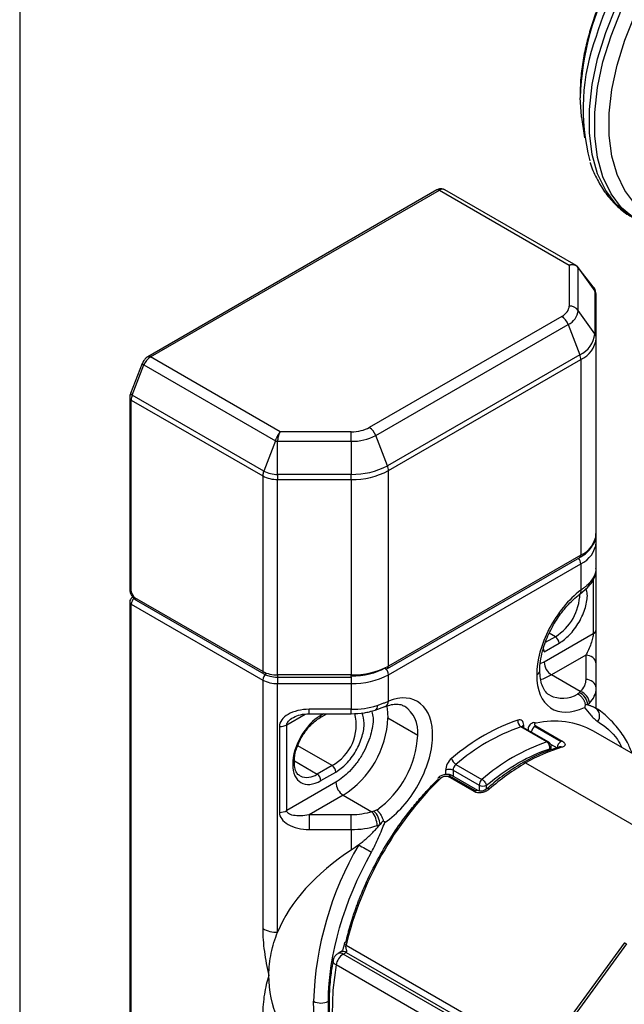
# Model space of a CAD drawing. Header units: millimetres. Extents: x 25 to 1092, y 25 to 838.
# Tile 24 of 81: x 25 to 83, y 595 to 689. Entities that reach past the tile are written whole.
import ezdxf

# ---------------------------------------------------------------- set-up
doc = ezdxf.new("R2010")
doc.units = ezdxf.units.MM
doc.header["$LTSCALE"] = 4
doc.linetypes.add('SLD-Solid', pattern=[0])
doc.layers.add('TEXT', color=140, linetype='SLD-Solid', lineweight=25)

msp = doc.modelspace()

# ---------------------------------------------------------------- linework, layer by layer
for p, q in [((78.807, 679.487), (79.084, 677.531)), ((65.042, 672.583), (37.574, 656.726)), ((37.824, 656.701), (65.292, 672.558)), ((65.292, 672.558), (77.618, 665.442)), ((78.289, 665.393), (65.792, 672.607)), ((77.618, 665.442), (77.618, 661.539)), ((79.899, 663.38), (78.453, 665.248)), ((78.484, 661.131), (78.484, 665.172)), ((78.484, 665.172), (80.062, 662.941)), ((80.062, 662.941), (80.062, 658.9)), ((80.196, 658.491), (80.196, 662.532)), ((80.062, 658.9), (78.484, 661.131)), ((76.909, 660.55), (58.625, 649.995)), ((59.237, 649.233), (77.521, 659.788)), ((77.521, 659.788), (78.637, 656.913)), ((80.196, 639.9), (80.196, 658.491)), ((50.151, 649.585), (37.824, 656.701)), ((78.637, 656.913), (60.352, 646.358)), ((60.447, 645.895), (78.731, 656.45)), ((78.731, 656.45), (78.731, 637.859)), ((37.052, 656.093), (35.936, 653.218)), ((36.096, 653.064), (37.212, 655.939)), ((37.053, 656.095), (37.052, 656.093)), ((37.141, 656.279), (37.067, 656.089)), ((37.212, 655.939), (49.707, 648.726)), ((35.855, 652.806), (35.855, 634.623)), ((35.937, 653.22), (35.936, 653.218)), ((36.002, 652.602), (48.497, 645.388)), ((36.002, 634.419), (36.002, 652.602)), ((48.592, 645.851), (36.096, 653.064)), ((56.911, 649.585), (50.151, 649.585)), ((56.911, 648.677), (56.911, 649.585)), ((60.352, 646.358), (59.237, 649.233)), ((49.707, 648.726), (48.592, 645.851)), ((49.911, 645.535), (49.911, 648.677)), ((49.911, 648.677), (56.911, 648.677)), ((56.911, 648.677), (56.911, 645.535)), ((48.497, 645.388), (48.497, 626.797)), ((56.911, 645.535), (49.911, 645.535)), ((49.911, 645.535), (49.911, 645.05)), ((56.911, 645.05), (56.911, 645.535)), ((60.447, 627.304), (60.447, 645.895)), ((49.911, 645.05), (56.911, 645.05)), ((49.911, 626.459), (49.911, 645.05)), ((56.911, 645.05), (56.911, 626.459)), ((80.196, 639.084), (80.196, 639.722)), ((80.196, 636.634), (80.196, 639.084)), ((60.343, 627.075), (78.628, 637.631)), ((78.731, 637.859), (60.447, 627.304)), ((60.447, 626.488), (78.731, 637.043)), ((78.731, 637.043), (78.731, 634.526)), ((80.196, 630.778), (80.196, 636.634)), ((79.903, 635.518), (79.903, 630.37)), ((78.628, 634.137), (79.394, 634.8)), ((35.855, 633.398), (35.855, 588.08)), ((36.002, 587.876), (36.002, 633.194)), ((36.002, 633.194), (48.497, 625.98)), ((48.497, 626.797), (36.355, 633.806)), ((36.459, 633.578), (48.601, 626.568)), ((79.903, 630.37), (75.246, 627.681)), ((76.307, 630.09), (75.731, 630.422)), ((75.246, 628.661), (76.66, 629.478)), ((76.307, 630.09), (75.354, 629.54)), ((79.196, 628.328), (75.953, 626.457)), ((79.196, 628.328), (79.196, 626.019)), ((75.246, 627.681), (74.881, 627.551)), ((80.196, 625.203), (80.196, 627.512)), ((56.911, 626.459), (49.911, 626.459)), ((49.911, 626.459), (49.911, 626.247)), ((56.911, 626.247), (56.911, 626.459)), ((60.447, 623.971), (60.447, 626.488)), ((78.678, 624.883), (75.953, 626.457)), ((48.497, 625.98), (48.497, 602.336)), ((49.911, 626.247), (56.911, 626.247)), ((49.911, 626.247), (49.911, 625.642)), ((49.911, 625.642), (56.911, 625.642)), ((49.911, 601.998), (49.911, 625.642)), ((56.911, 626.247), (56.911, 625.642)), ((56.911, 625.642), (56.911, 623.193)), ((80.196, 623.236), (80.196, 625.203)), ((50.79, 621.729), (52.52, 622.727)), ((56.911, 623.193), (52.911, 623.193)), ((52.911, 622.77), (52.911, 623.193)), ((52.911, 622.77), (56.911, 622.77)), ((53.929, 622.392), (54.584, 622.77)), ((54.291, 622.77), (54.033, 622.621)), ((56.911, 622.77), (56.911, 623.193)), ((59.189, 623.118), (60.109, 623.45)), ((50.79, 613.563), (50.79, 621.729)), ((60.397, 622.375), (63.225, 620.742)), ((50.083, 621.56), (50.083, 613.394)), ((75.5, 620.088), (73.025, 621.516)), ((75.673, 620.078), (73.198, 621.506)), ((73.301, 621.447), (73.301, 621.686)), ((73.716, 621.362), (73.716, 621.208)), ((74.362, 621.565), (76.837, 620.136)), ((74.466, 621.607), (76.941, 620.178)), ((97.199, 611.157), (79.942, 621.12)), ((75.861, 619.883), (76.483, 619.524)), ((55.093, 617.844), (51.821, 619.733)), ((75.923, 619.344), (75.923, 619.645)), ((76.697, 619.608), (76.245, 619.454)), ((76.698, 619.617), (76.7, 619.62)), ((51.507, 618.281), (53.679, 617.027)), ((66.86, 617.958), (69.335, 616.529)), ((73.478, 618.089), (90.359, 608.344)), ((55.093, 617.844), (53.679, 617.027)), ((54.033, 616.415), (55.447, 617.231)), ((65.877, 617.4), (65.877, 616.999)), ((66.584, 617.4), (69.059, 615.971)), ((66.584, 617.4), (66.584, 616.835)), ((55.447, 616.252), (50.79, 613.563)), ((68.601, 615.363), (66.126, 616.792)), ((68.705, 615.442), (66.23, 616.87)), ((68.955, 615.466), (66.48, 616.895)), ((69.059, 615.971), (69.059, 615.434)), ((69.766, 615.622), (69.766, 615.971)), ((56.154, 615.027), (52.911, 613.155)), ((56.154, 615.027), (58.879, 613.454)), ((52.911, 613.155), (52.911, 611.761)), ((56.911, 613.155), (52.911, 613.155)), ((56.911, 611.761), (56.911, 613.155)), ((52.911, 611.761), (56.911, 611.761)), ((56.911, 611.761), (56.911, 609.795)), ((56.42, 600.772), (74.927, 590.088)), ((82.859, 600.951), (74.149, 589.024)), ((83.063, 600.878), (74.353, 588.95)), ((55.935, 600.133), (55.654, 599.971)), ((56.154, 599.922), (56.435, 600.084)), ((74.411, 589.382), (56.154, 599.922)), ((56.435, 600.084), (74.578, 589.61)), ((73.725, 588.344), (55.464, 598.886))]:
    msp.add_line(p, q)
at = {"flags": 128}
for points in [[(83.65, 669.955), (83.314, 670.163), (82.096, 671.189), (81.093, 672.514), (80.324, 674.115), (79.803, 675.961), (79.54, 678.017), (79.54, 680.246), (79.803, 682.606), (80.324, 685.053), (81.093, 687.541), (82.096, 690.024), (83.314, 692.456), (84.724, 694.792), (86.301, 696.988), (88.015, 699.003), (89.834, 700.799), (91.724, 702.343), (93.649, 703.607)], [(83.983, 669.767), (83.823, 669.869), (82.605, 670.895), (81.602, 672.22), (80.833, 673.821), (80.312, 675.666), (80.05, 677.723), (80.05, 679.952), (80.312, 682.312), (80.833, 684.758), (81.602, 687.247), (82.605, 689.73), (83.823, 692.162), (85.234, 694.498), (86.811, 696.694), (88.525, 698.709), (90.343, 700.505), (92.233, 702.049), (94.159, 703.313)], [(94.865, 671.021), (93.031, 670.107), (91.231, 669.5), (89.499, 669.211), (87.867, 669.246), (86.365, 669.603), (85.022, 670.276), (83.862, 671.253), (82.906, 672.515), (82.174, 674.04), (81.678, 675.797), (81.428, 677.756), (81.428, 679.879), (81.678, 682.126), (82.174, 684.457), (82.906, 686.826), (83.862, 689.192), (85.022, 691.508), (86.365, 693.732), (87.867, 695.824), (89.499, 697.742), (91.231, 699.453), (93.031, 700.924), (94.865, 702.128)], [(78.807, 679.487), (78.794, 679.585), (78.668, 681.337)], [(75.953, 626.457), (75.125, 626.073), (74.878, 625.996)], [(59.371, 623.566), (59.362, 623.416), (59.334, 623.292), (59.288, 623.197), (59.227, 623.136), (59.185, 623.117)], [(60.262, 623.521), (60.315, 623.284), (60.397, 622.375)], [(65.41, 616.651), (65.343, 616.685), (65.283, 616.705), (65.233, 616.711), (65.193, 616.702), (65.175, 616.689)], [(56.404, 601.052), (56.345, 601.033), (56.302, 601.007), (56.276, 600.975), (56.269, 600.95)], [(83.063, 600.878), (82.998, 600.913), (82.943, 600.939), (82.9, 600.954), (82.872, 600.957), (82.859, 600.951)], [(55.464, 598.886), (55.34, 598.97), (55.246, 599.059), (55.188, 599.15), (55.166, 599.239), (55.169, 599.278)], [(55.464, 598.886), (55.16, 596.492), (55.103, 594.215), (55.294, 592.09), (55.731, 590.154), (56.407, 588.438), (57.31, 586.971), (58.425, 585.775), (59.547, 584.975)], [(57.619, 585.518), (56.65, 586.251), (55.792, 587.148), (55.053, 588.201), (54.439, 589.4), (53.955, 590.736), (53.606, 592.195), (53.396, 593.765), (53.326, 595.431)]]:
    msp.add_lwpolyline(points, dxfattribs=at)
for centre, radius, start, end in [((109.153, 678.261), 30.316, 122.77922, 162.89981), ((105.79, 680.342), 27.14, 125.77218, 177.89772), ((98.726, 680.317), 19.776, 159.70736, 194.50754), ((65.145, 672.353), 0.251, 54.38242, 114.30712), ((65.585, 672.146), 0.505, 65.84324, 125.46722), ((79.328, 662.92), 0.734, 1.65216, 38.91965), ((79.49, 662.527), 0.706, 0.44941, 35.88525), ((76.839, 661.295), 1.654, 294.37466, 354.3052), ((77.65, 660.483), 1.056, 37.81327, 91.70553), ((76.081, 659.257), 1.535, 20.22711, 57.36203), ((77.627, 659.143), 2.447, 294.37466, 354.3052), ((77.693, 658.741), 2.515, 294.37466, 354.3052), ((79.49, 658.486), 0.706, 0.44941, 35.88525), ((38.652, 655.409), 1.535, 122.63797, 159.77289), ((37.678, 656.503), 0.246, 53.67914, 115.26618), ((77.43, 656.425), 1.302, 1.10815, 22.02116), ((37.29, 656.18), 0.254, 200.26329, 252.1043), ((36.1, 652.827), 0.246, 184.51638, 246.34899), ((36.174, 653.306), 0.254, 200.26329, 252.1043), ((37.303, 652.576), 1.302, 157.97884, 178.89185), ((57.797, 648.702), 1.535, 20.22711, 57.36203), ((57.006, 653.421), 4.745, 268.8559, 298.04024), ((57.052, 652.555), 7.021, 268.8559, 298.04024), ((59.145, 645.87), 1.302, 1.10815, 22.02116), ((49.799, 645.363), 1.302, 157.97884, 178.89185), ((49.854, 647.935), 2.886, 241.95976, 271.1441), ((49.858, 648.227), 2.692, 241.95976, 271.1441), ((57.055, 652.263), 7.215, 268.8559, 298.04024), ((77.693, 640.15), 2.515, 294.37466, 354.3052), ((77.693, 639.333), 2.515, 294.37466, 354.3052), ((79.829, 639.077), 0.366, 1.03502, 43.69389), ((78.486, 637.832), 0.246, 305.01333, 6.29885), ((77.957, 637.007), 0.775, 2.6952, 45.36759), ((78.15, 636.709), 2.047, 313.09924, 357.91727), ((78.976, 635.192), 0.573, 316.77602, 2.21608), ((36.105, 634.648), 0.251, 185.6948, 245.62534), ((73.653, 634.314), 4.989, 302.13816, 358.42847), ((78.357, 634.418), 0.389, 312.8307, 16.09398), ((36.105, 633.423), 0.252, 185.73717, 245.62165), ((36.776, 633.158), 0.775, 131.70864, 177.33), ((36.6, 633.779), 0.246, 173.70115, 234.98667), ((79.695, 630.828), 0.503, 294.37466, 354.3052), ((75.893, 629.443), 0.768, 2.60548, 57.39452), ((74.543, 628.639), 0.703, 1.7844, 26.85901), ((79.279, 627.41), 0.922, 6.35134, 95.18258), ((76.781, 627.751), 1.537, 182.60548, 237.39452), ((48.734, 626.766), 0.239, 172.67481, 236.63847), ((49.854, 629.344), 2.886, 241.95976, 271.1441), ((49.265, 625.945), 0.768, 122.60548, 177.39452), ((57.055, 633.672), 7.215, 268.8559, 298.04024), ((57.055, 632.855), 7.215, 268.8559, 298.04024), ((60.24, 627.304), 0.251, 234.38242, 294.30712), ((59.679, 626.453), 0.768, 2.60548, 57.39452), ((60.202, 627.277), 0.246, 305.01333, 6.29885), ((74.341, 626.908), 0.492, 293.66435, 355.33682), ((49.854, 628.527), 2.886, 241.95976, 271.1441), ((79.279, 625.101), 0.922, 6.35134, 95.18258), ((77.002, 627.048), 2.801, 244.17105, 300.58769), ((78.094, 623.576), 1.291, 2.38954, 68.30203), ((78.29, 623.682), 1.263, 4.59865, 72.0959), ((78.15, 625.277), 2.047, 313.09924, 357.91727), ((59.853, 623.985), 0.594, 295.52508, 358.58416), ((52.943, 621.73), 4.442, 298.95226, 14.01144), ((56.954, 631.197), 8.005, 269.69267, 287.57253), ((60.241, 621.045), 3, 354.21714, 54.91772), ((79.608, 622.573), 0.907, 323.80781, 53.70327), ((50.112, 623.002), 1.443, 268.8559, 298.04024), ((53.788, 622.594), 0.246, 304.82087, 6.31643), ((51.185, 622.794), 9.221, 302.60548, 357.39452), ((73.392, 622.056), 0.653, 170.51126, 235.76518), ((74.32, 621.63), 0.298, 58.63726, 98.87246), ((76.187, 614.205), 7.868, 61.49999, 102.56731), ((79.142, 603.801), 18.741, 109.05036, 130.94426), ((73.101, 621.322), 0.208, 62.13407, 111.3027), ((73.421, 621.438), 0.275, 115.74716, 159.77869), ((74.788, 620.907), 0.783, 122.93511, 170.65076), ((74.551, 621.246), 0.371, 103.23433, 120.68062), ((53.917, 621.197), 9.319, 305.55615, 357.20549), ((81.617, 602.373), 18.741, 109.05036, 130.94426), ((75.575, 619.894), 0.208, 62.11906, 111.30354), ((77.251, 619.489), 0.768, 122.60548, 177.39452), ((77.026, 619.817), 0.371, 103.23433, 120.68062), ((81.332, 604.726), 15.5, 106.52536, 120.44385), ((75.677, 619.666), 0.246, 293.69274, 355.02581), ((76.774, 619.356), 0.273, 56.9318, 120.63966), ((51.249, 618.19), 0.243, 293.43361, 357.92544), ((67.366, 618.793), 0.976, 196.48132, 238.82625), ((67.366, 617.36), 0.783, 130.21854, 177.06937), ((84.756, 598.795), 22.348, 120.30703, 131.20697), ((52.71, 618.383), 1.666, 246.41956, 305.55398), ((53.265, 616.38), 0.768, 2.60548, 57.39452), ((54.679, 617.196), 0.768, 2.60548, 57.39452), ((66.23, 616.717), 0.769, 62.60967, 117.39033), ((56.982, 616.321), 1.537, 182.60548, 237.39452), ((88.652, 593.008), 33.154, 134.50996, 166.45737), ((65.292, 616.607), 0.143, 145.01167, 210.85753), ((66.523, 616.373), 0.577, 120.43602, 133.40728), ((66.377, 616.666), 0.251, 65.69288, 125.61758), ((69.841, 615.931), 0.783, 130.21854, 177.06937), ((68.998, 614.944), 0.577, 120.43602, 133.40728), ((68.851, 615.243), 0.246, 64.64131, 126.32928), ((69.412, 616.653), 0.769, 242.60967, 297.39033), ((69.889, 615.442), 0.22, 49.12455, 116.6825), ((50.112, 614.837), 1.443, 268.8559, 298.04024), ((57.267, 612.101), 2.104, 0.90834, 39.99552), ((57.635, 612.11), 2.012, 3.5084, 44.42044), ((56.954, 619.766), 8.005, 269.69267, 287.57253), ((84.804, 594.397), 31.495, 149.67288, 178.11861), ((77.633, 644.963), 40.026, 239.99826, 241.99366), ((49.854, 604.883), 2.886, 241.95976, 271.1441), ((56.142, 599.675), 0.503, 54.38242, 114.30712), ((56.497, 600.991), 0.232, 190.12614, 250.46333), ((57.006, 598.607), 1.567, 122.93047, 169.7281), ((55.861, 599.513), 0.503, 54.38461, 114.28197), ((54.033, 596.795), 1.537, 242.60967, 297.39033)]:
    msp.add_arc(centre, radius, start, end)
msp.add_ellipse((80.196, 597.88), major_axis=(31.113, 0), ratio=0.577382, start_param=2.41642, end_param=2.910311)
for points, knots in [([(82.254, 693.855), (81.866, 693.147), (81.321, 692.152), (80.639, 690.637), (80.116, 689.334), (79.598, 687.778), (79.169, 686.157), (78.857, 684.492), (78.673, 682.899), (78.671, 681.899), (78.671, 681.435)], [0, 0, 0, 0, 0.1744055, 0.245342, 0.3625017, 0.483247, 0.6118837, 0.7451213, 0.8817436, 1, 1, 1, 1]), ([(79.625, 675.183), (79.626, 675.179), (79.763, 674.653), (80.201, 673.709), (80.957, 672.378), (81.938, 671.231), (82.857, 670.408), (83.5, 670.074), (83.697, 669.972)], [0, 0, 0, 0, 0.001638, 0.222571, 0.445038, 0.669815, 0.899006, 1, 1, 1, 1]), ([(65.784, 672.597), (65.741, 672.623), (65.615, 672.702), (65.355, 672.705), (65.148, 672.652), (65.054, 672.587), (65.043, 672.579)], [0, 0, 0, 0, 0.19047, 0.564796, 0.952379, 1, 1, 1, 1]), ([(77.618, 665.442), (77.699, 665.459), (77.861, 665.493), (78.093, 665.48), (78.212, 665.428), (78.272, 665.402)], [0, 0, 0, 0, 0.331566, 0.662974, 1, 1, 1, 1]), ([(78.311, 665.336), (78.246, 665.372), (78.114, 665.446), (77.872, 665.477), (77.703, 665.454), (77.618, 665.442)], [0, 0, 0, 0, 0.324148, 0.661994, 1, 1, 1, 1]), ([(78.272, 665.402), (78.273, 665.401), (78.335, 665.379), (78.368, 665.334), (78.4, 665.289)], [0, 0, 0, 0, 0.0276336, 1, 1, 1, 1]), ([(78.484, 665.172), (78.439, 665.233), (78.39, 665.299), (78.317, 665.333), (78.311, 665.336)], [0, 0, 0, 0, 0.918559, 1, 1, 1, 1]), ([(78.484, 665.172), (78.482, 665.185), (78.476, 665.211), (78.458, 665.243), (78.433, 665.271), (78.411, 665.283), (78.4, 665.289)], [0, 0, 0, 0, 0.252627, 0.5, 0.747373, 1, 1, 1, 1]), ([(80.17, 662.542), (80.173, 662.633), (80.182, 662.917), (80.057, 663.226), (79.9, 663.369), (79.886, 663.381)], [0, 0, 0, 0, 0.298122, 0.937734, 1, 1, 1, 1]), ([(37.575, 656.722), (37.524, 656.691), (37.402, 656.615), (37.256, 656.459), (37.175, 656.332), (37.141, 656.279)], [0, 0, 0, 0, 0.295921, 0.705357, 1, 1, 1, 1]), ([(35.952, 653.215), (35.924, 653.153), (35.876, 653.044), (35.854, 652.904), (35.86, 652.831), (35.862, 652.807)], [0, 0, 0, 0, 0.463381, 0.821602, 1, 1, 1, 1]), ([(49.707, 648.726), (49.717, 648.751), (49.738, 648.803), (49.77, 648.882), (49.804, 648.964), (49.841, 649.047), (49.88, 649.13), (49.924, 649.221), (49.976, 649.32), (50.029, 649.412), (50.088, 649.505), (50.127, 649.555), (50.151, 649.585)], [0, 0, 0, 0, 0.077353, 0.156892, 0.238785, 0.323184, 0.410231, 0.500053, 0.617748, 0.750005, 0.848823, 1, 1, 1, 1]), ([(50.151, 649.585), (50.138, 649.563), (50.115, 649.524), (50.086, 649.465), (50.054, 649.395), (50.02, 649.309), (49.979, 649.179), (49.943, 649.026), (49.917, 648.85), (49.913, 648.733), (49.911, 648.677)], [0, 0, 0, 0, 0.106667, 0.190074, 0.250214, 0.382471, 0.500291, 0.677036, 0.843213, 1, 1, 1, 1]), ([(49.707, 648.726), (49.722, 648.721), (49.752, 648.713), (49.803, 648.701), (49.856, 648.688), (49.893, 648.681), (49.911, 648.677)], [0, 0, 0, 0, 0.252627, 0.5, 0.747373, 1, 1, 1, 1]), ([(78.615, 637.639), (78.75, 637.716), (79.109, 637.92), (79.568, 638.341), (79.967, 638.899), (80.189, 639.438), (80.169, 639.781), (80.161, 639.9)], [0, 0, 0, 0, 0.141569, 0.374761, 0.615011, 0.866737, 1, 1, 1, 1]), ([(79.376, 634.809), (79.442, 634.869), (79.7, 635.104), (79.99, 635.621), (80.207, 636.195), (80.172, 636.54), (80.163, 636.631)], [0, 0, 0, 0, 0.124174, 0.487875, 0.864383, 1, 1, 1, 1]), ([(78.731, 634.526), (78.776, 634.558), (78.865, 634.623), (78.992, 634.721), (79.115, 634.819), (79.232, 634.918), (79.344, 635.016), (79.45, 635.116), (79.516, 635.181), (79.549, 635.214)], [0, 0, 0, 0, 0.141221, 0.282912, 0.42512, 0.567888, 0.711262, 0.855285, 1, 1, 1, 1]), ([(35.858, 634.623), (35.86, 634.562), (35.865, 634.419), (35.927, 634.214), (35.996, 634.08), (36.026, 634.025)], [0, 0, 0, 0, 0.296037, 0.705405, 1, 1, 1, 1]), ([(36.026, 634.025), (36.104, 633.913), (36.213, 633.76), (36.372, 633.626), (36.439, 633.594), (36.461, 633.584)], [0, 0, 0, 0, 0.6344797, 0.8778042, 1, 1, 1, 1]), ([(78.731, 634.526), (77.564, 633.643), (76.499, 632.345), (74.962, 629.385), (74.539, 627.822), (74.539, 626.457)], [0, 0, 0, 0, 0.5, 0.5, 1, 1, 1, 1]), ([(76.147, 631.244), (76.394, 631.638), (76.74, 632.192), (77.326, 632.918), (77.843, 633.47), (78.31, 633.905), (78.573, 634.088), (78.628, 634.126)], [0, 0, 0, 0, 0.344555, 0.483655, 0.71066, 0.940162, 1, 1, 1, 1]), ([(76.66, 629.478), (76.998, 629.714), (77.518, 630.078), (78.144, 630.826), (78.573, 631.475), (78.924, 632.174), (79.241, 633.078), (79.416, 633.994), (79.291, 634.5), (79.248, 634.674)], [0, 0, 0, 0, 0.212722, 0.327235, 0.444177, 0.561119, 0.675631, 0.888354, 1, 1, 1, 1]), ([(36.105, 633.83), (36.056, 633.794), (35.958, 633.723), (35.871, 633.564), (35.861, 633.451), (35.857, 633.398)], [0, 0, 0, 0, 0.351577, 0.693272, 1, 1, 1, 1]), ([(74.836, 626.869), (74.834, 626.886), (74.815, 627.154), (74.888, 627.778), (75.052, 628.625), (75.304, 629.438), (75.637, 630.294), (75.957, 630.889), (76.147, 631.244)], [0, 0, 0, 0, 0.0145, 0.222794, 0.437019, 0.596848, 0.759346, 1, 1, 1, 1]), ([(79.903, 630.37), (79.903, 630.263), (79.884, 630.124), (79.814, 629.804), (79.761, 629.622), (79.63, 629.245), (79.552, 629.048), (79.381, 628.67), (79.288, 628.489), (79.196, 628.328)], [0, 0, 0, 0, 0.25, 0.25, 0.5, 0.5, 0.75, 0.75, 1, 1, 1, 1]), ([(80.196, 627.512), (80.196, 627.726), (80.196, 627.982), (80.196, 628.54), (80.196, 628.843), (80.196, 629.447), (80.196, 629.749), (80.196, 630.308), (80.196, 630.564), (80.196, 630.778)], [0, 0, 0, 0, 0.25, 0.25, 0.5, 0.5, 0.75, 0.75, 1, 1, 1, 1]), ([(48.609, 626.575), (48.662, 626.542), (48.828, 626.44), (49.258, 626.296), (49.659, 626.266), (49.911, 626.247)], [0, 0, 0, 0, 0.151854, 0.46796, 1, 1, 1, 1]), ([(74.539, 626.457), (74.539, 625.024), (75.005, 623.912), (76.686, 622.772), (77.839, 622.786), (79.076, 623.381)], [0, 0, 0, 0, 0.5, 0.5, 1, 1, 1, 1]), ([(75.763, 624.548), (75.746, 624.555), (75.564, 624.63), (75.329, 624.907), (75.039, 625.44), (74.864, 626.089), (74.845, 626.617), (74.836, 626.869)], [0, 0, 0, 0, 0.030934, 0.321003, 0.558696, 0.789536, 1, 1, 1, 1]), ([(79.165, 623.696), (79.158, 623.727), (79.144, 623.79), (79.112, 623.886), (79.071, 623.982), (79.022, 624.077), (78.965, 624.17), (78.9, 624.259), (78.822, 624.351), (78.721, 624.449), (78.588, 624.555), (78.484, 624.608), (78.428, 624.637)], [0, 0, 0, 0, 0.079989, 0.161268, 0.243858, 0.327775, 0.413034, 0.499647, 0.584844, 0.696659, 0.835056, 1, 1, 1, 1]), ([(59.371, 623.566), (59.428, 623.585), (59.541, 623.622), (59.705, 623.679), (59.865, 623.737), (60.019, 623.795), (60.167, 623.854), (60.311, 623.912), (60.402, 623.951), (60.447, 623.971)], [0, 0, 0, 0, 0.144715, 0.288738, 0.432112, 0.57488, 0.717088, 0.858779, 1, 1, 1, 1]), ([(60.102, 612.427), (61.309, 613.241), (62.438, 614.516), (64.109, 617.506), (64.594, 619.118), (64.679, 621.963), (64.276, 623.098), (62.732, 624.362), (61.644, 624.448), (60.447, 623.971)], [0, 0, 0, 0, 0.25, 0.25, 0.5, 0.5, 0.75, 0.75, 1, 1, 1, 1]), ([(60.106, 623.438), (60.265, 623.499), (60.638, 623.641), (61.151, 623.699), (61.619, 623.664), (61.851, 623.543), (61.962, 623.485)], [0, 0, 0, 0, 0.197627, 0.460322, 0.739857, 1, 1, 1, 1]), ([(79.165, 623.696), (79.159, 623.663), (79.146, 623.595), (79.117, 623.489), (79.09, 623.418), (79.076, 623.381)], [0, 0, 0, 0, 0.301277, 0.633765, 1, 1, 1, 1]), ([(79.384, 623.63), (79.418, 623.619), (79.489, 623.596), (79.59, 623.561), (79.691, 623.525), (79.788, 623.488), (79.87, 623.454), (79.958, 623.415), (80.037, 623.375), (80.105, 623.335), (80.133, 623.314), (80.145, 623.304)], [0, 0, 0, 0, 0.0857968, 0.1787448, 0.2788473, 0.3861068, 0.5005255, 0.5787732, 0.7507007, 0.8885772, 1, 1, 1, 1]), ([(52.911, 623.193), (52.541, 623.193), (52.171, 623.15), (51.487, 622.986), (51.173, 622.865), (50.65, 622.563), (50.44, 622.382), (50.157, 621.987), (50.083, 621.773), (50.083, 621.56)], [0, 0, 0, 0, 0.25, 0.25, 0.5, 0.5, 0.75, 0.75, 1, 1, 1, 1]), ([(51.412, 622.426), (51.628, 622.523), (52.099, 622.736), (52.626, 622.758), (52.911, 622.77)], [0, 0, 0, 0, 0.459483, 1, 1, 1, 1]), ([(58.877, 622.952), (58.922, 622.766), (59.071, 622.142), (58.842, 620.988), (58.426, 619.8), (57.964, 618.879), (57.399, 618.026), (56.576, 617.042), (55.892, 616.563), (55.447, 616.252)], [0, 0, 0, 0, 0.092182, 0.309565, 0.426586, 0.546091, 0.665595, 0.782617, 1, 1, 1, 1]), ([(55.447, 617.231), (55.785, 617.468), (56.305, 617.832), (56.931, 618.58), (57.36, 619.229), (57.71, 619.928), (58.032, 620.834), (58.213, 621.914), (58.041, 622.547), (57.957, 622.854)], [0, 0, 0, 0, 0.195578, 0.300861, 0.408378, 0.515895, 0.621178, 0.816755, 1, 1, 1, 1]), ([(56.911, 622.77), (57.331, 622.789), (57.92, 622.816), (58.675, 622.963), (59.005, 623.069), (59.183, 623.126)], [0, 0, 0, 0, 0.532346, 0.747362, 1, 1, 1, 1]), ([(79.076, 623.381), (79.269, 623.132), (79.461, 622.883), (79.768, 622.533), (79.873, 622.421), (80.096, 622.214), (80.214, 622.117), (80.341, 622.037)], [0, 0, 0, 0, 0.5, 0.5, 0.75, 0.75, 1, 1, 1, 1]), ([(83.625, 618.993), (83.475, 619.344), (83.118, 620.178), (82.356, 621.329), (81.34, 622.423), (80.558, 623.104), (80.08, 623.339), (80.053, 623.352)], [0, 0, 0, 0, 0.187135, 0.446221, 0.710645, 0.983409, 1, 1, 1, 1]), ([(50.79, 621.729), (50.79, 621.836), (50.845, 621.953), (51.058, 622.191), (51.215, 622.312), (51.411, 622.426)], [0, 0, 0, 0, 0.5, 0.5, 1, 1, 1, 1]), ([(52.212, 620.569), (52.399, 620.86), (52.659, 621.266), (53.109, 621.759), (53.492, 622.113), (53.785, 622.299), (53.929, 622.39)], [0, 0, 0, 0, 0.3762, 0.525831, 0.767195, 1, 1, 1, 1]), ([(73.301, 621.686), (73.301, 621.871), (73.247, 622.02), (73.046, 622.194), (72.905, 622.214), (72.748, 622.163)], [0, 0, 0, 0, 0.5, 0.5, 1, 1, 1, 1]), ([(74.275, 621.925), (74.203, 621.907), (74.056, 621.869), (73.873, 621.734), (73.741, 621.547), (73.724, 621.397), (73.716, 621.323)], [0, 0, 0, 0, 0.235966, 0.488942, 0.7487335, 1, 1, 1, 1]), ([(74.475, 621.885), (74.461, 621.882), (74.431, 621.875), (74.395, 621.861), (74.36, 621.842), (74.332, 621.815), (74.32, 621.778), (74.326, 621.738), (74.354, 621.694), (74.399, 621.649), (74.444, 621.621), (74.466, 621.607)], [0, 0, 0, 0, 0.0839443, 0.1673316, 0.2513496, 0.3771626, 0.5005716, 0.6250163, 0.7498356, 0.8753734, 1, 1, 1, 1]), ([(80.341, 622.037), (81.033, 621.555), (81.94, 620.922), (82.493, 619.83), (82.624, 619.571)], [0, 0, 0, 0, 0.762583, 1, 1, 1, 1]), ([(73.201, 621.507), (73.173, 621.536), (73.142, 621.567), (73.146, 621.554), (73.147, 621.553)], [0, 0, 0, 0, 0.9010396, 1, 1, 1, 1]), ([(51.508, 618.183), (51.504, 618.276), (51.494, 618.529), (51.579, 618.996), (51.739, 619.565), (51.952, 620.093), (52.137, 620.432), (52.212, 620.569)], [0, 0, 0, 0, 0.135185, 0.370191, 0.577388, 0.82873, 1, 1, 1, 1]), ([(75.776, 619.441), (75.797, 619.558), (75.779, 619.692), (75.675, 619.935), (75.594, 620.034), (75.5, 620.088)], [0, 0, 0, 0, 0.5, 0.5, 1, 1, 1, 1]), ([(75.856, 619.895), (75.817, 619.949), (75.766, 620.021), (75.691, 620.065), (75.672, 620.076)], [0, 0, 0, 0, 0.752306, 1, 1, 1, 1]), ([(75.921, 619.645), (75.922, 619.648), (75.929, 619.693), (75.908, 619.782), (75.873, 619.857), (75.856, 619.895)], [0, 0, 0, 0, 0.040812, 0.521197, 1, 1, 1, 1]), ([(76.941, 620.178), (76.964, 620.164), (77.011, 620.136), (77.07, 620.093), (77.121, 620.049), (77.176, 619.99), (77.221, 619.917), (77.235, 619.834), (77.211, 619.757), (77.149, 619.688), (77.055, 619.629), (76.967, 619.6), (76.923, 619.585)], [0, 0, 0, 0, 0.0626697, 0.1247715, 0.187039, 0.2502001, 0.3741762, 0.4998533, 0.6240481, 0.7495094, 0.8746487, 1, 1, 1, 1]), ([(76.245, 619.454), (75.923, 619.352), (75.067, 619.079), (73.652, 618.383), (72.039, 617.398), (70.746, 616.467), (70.016, 615.814), (69.797, 615.619)], [0, 0, 0, 0, 0.150606, 0.400754, 0.649143, 0.895065, 1, 1, 1, 1]), ([(52.049, 616.877), (52.001, 616.898), (51.848, 616.965), (51.656, 617.256), (51.498, 617.689), (51.506, 618.066), (51.508, 618.183)], [0, 0, 0, 0, 0.148496, 0.467865, 0.834809, 1, 1, 1, 1]), ([(66.43, 618.516), (66.273, 618.385), (66.133, 618.203), (65.932, 617.797), (65.877, 617.585), (65.877, 617.4)], [0, 0, 0, 0, 0.5, 0.5, 1, 1, 1, 1]), ([(56.404, 601.052), (56.437, 601.189), (56.501, 601.463), (56.606, 601.876), (56.718, 602.289), (56.837, 602.702), (56.963, 603.117), (57.095, 603.531), (57.235, 603.946), (57.381, 604.362), (57.535, 604.778), (57.915, 605.766), (58.591, 607.322), (59.674, 609.398), (60.899, 611.398), (61.946, 612.865), (62.726, 613.856), (63.197, 614.426), (63.677, 614.979), (64.165, 615.515), (64.662, 616.036), (65, 616.368), (65.17, 616.534)], [0, 0, 0, 0, 0.02473, 0.049407, 0.074044, 0.098655, 0.123252, 0.14785, 0.172462, 0.197102, 0.221783, 0.246518, 0.373247, 0.500005, 0.626734, 0.753492, 0.794677, 0.835738, 0.876739, 0.917741, 0.958807, 1, 1, 1, 1]), ([(66.481, 616.895), (66.432, 616.919), (66.335, 616.967), (66.16, 617.004), (65.976, 617.014), (65.731, 616.988), (65.433, 616.895), (65.26, 616.757), (65.175, 616.689)], [0, 0, 0, 0, 0.131628, 0.261393, 0.39033, 0.516521, 0.762206, 1, 1, 1, 1]), ([(65.41, 616.651), (65.502, 616.741), (65.63, 616.808), (65.896, 616.862), (66.03, 616.848), (66.126, 616.792)], [0, 0, 0, 0, 0.5, 0.5, 1, 1, 1, 1]), ([(69.335, 616.529), (69.429, 616.475), (69.527, 616.386), (69.689, 616.176), (69.745, 616.065), (69.766, 615.971)], [0, 0, 0, 0, 0.5, 0.5, 1, 1, 1, 1]), ([(70.033, 615.608), (70.009, 615.588), (69.962, 615.549), (69.883, 615.494), (69.8, 615.444), (69.682, 615.383), (69.525, 615.32), (69.328, 615.269), (69.129, 615.245), (68.935, 615.252), (68.753, 615.288), (68.652, 615.338), (68.601, 615.363)], [0, 0, 0, 0, 0.0628841, 0.125204, 0.1874789, 0.2502294, 0.3757355, 0.5000371, 0.625652, 0.7496284, 0.8751303, 1, 1, 1, 1]), ([(69.792, 615.639), (69.724, 615.589), (69.591, 615.491), (69.354, 615.413), (69.128, 615.395), (69.013, 615.443), (68.956, 615.466)], [0, 0, 0, 0, 0.2714225, 0.5301985, 0.7711998, 1, 1, 1, 1]), ([(50.083, 613.394), (50.083, 613.18), (50.157, 612.967), (50.44, 612.572), (50.65, 612.391), (51.173, 612.088), (51.487, 611.967), (52.171, 611.804), (52.541, 611.761), (52.911, 611.761)], [0, 0, 0, 0, 0.25, 0.25, 0.5, 0.5, 0.75, 0.75, 1, 1, 1, 1]), ([(52.911, 613.155), (52.634, 613.101), (52.356, 613.069), (51.843, 613.052), (51.608, 613.068), (51.215, 613.143), (51.058, 613.203), (50.845, 613.36), (50.79, 613.456), (50.79, 613.563)], [0, 0, 0, 0, 0.25, 0.25, 0.5, 0.5, 0.75, 0.75, 1, 1, 1, 1]), ([(59.336, 613.615), (59.356, 613.599), (59.394, 613.568), (59.449, 613.515), (59.5, 613.461), (59.546, 613.407), (59.587, 613.355), (59.623, 613.305), (59.654, 613.259), (59.681, 613.218), (59.727, 613.145), (59.787, 613.036), (59.856, 612.889), (59.912, 612.744), (59.939, 612.65), (59.952, 612.604)], [0, 0, 0, 0, 0.076679, 0.148099, 0.214259, 0.27516, 0.3308, 0.38118, 0.426297, 0.466152, 0.500743, 0.630038, 0.756311, 0.879613, 1, 1, 1, 1]), ([(58.838, 609.624), (59.09, 610.075), (59.307, 610.544), (59.717, 611.483), (59.909, 611.956), (60.102, 612.427)], [0, 0, 0, 0, 0.5, 0.5, 1, 1, 1, 1]), ([(59.952, 612.604), (59.901, 612.542), (59.8, 612.417), (59.695, 612.295), (59.643, 612.233)], [0, 0, 0, 0, 0.500184, 1, 1, 1, 1]), ([(57.619, 610.3), (57.67, 610.34), (57.781, 610.426), (57.958, 610.571), (58.204, 610.78), (58.443, 610.994), (58.741, 611.275), (59.029, 611.561), (59.355, 611.905), (59.551, 612.129), (59.643, 612.233)], [0, 0, 0, 0, 0.071348, 0.154462, 0.249342, 0.421284, 0.499566, 0.686241, 0.853048, 1, 1, 1, 1]), ([(48.497, 602.336), (48.497, 601.637), (48.552, 600.906), (48.754, 599.413), (48.901, 598.652), (49.083, 597.88)], [0, 0, 0, 0, 0.5, 0.5, 1, 1, 1, 1]), ([(49.083, 597.88), (49.083, 598.614), (49.161, 599.328), (49.447, 600.706), (49.655, 601.369), (49.911, 601.998)], [0, 0, 0, 0, 0.5, 0.5, 1, 1, 1, 1]), ([(56.269, 600.95), (56.247, 600.857), (56.214, 600.714), (56.165, 600.541), (56.133, 600.433), (56.101, 600.337), (56.059, 600.25), (56.003, 600.178), (55.961, 600.15), (55.937, 600.134)], [0, 0, 0, 0, 0.308382, 0.469423, 0.54582, 0.647433, 0.782953, 0.874708, 1, 1, 1, 1]), ([(56.435, 600.084), (56.445, 600.091), (56.465, 600.104), (56.484, 600.133), (56.494, 600.166), (56.494, 600.207), (56.477, 600.27), (56.45, 600.358), (56.419, 600.468), (56.405, 600.577), (56.404, 600.682), (56.415, 600.743), (56.42, 600.772)], [0, 0, 0, 0, 0.0528858, 0.1053507, 0.1600713, 0.2194202, 0.3014907, 0.469985, 0.6349435, 0.7737343, 0.8923034, 1, 1, 1, 1]), ([(55.183, 599.282), (55.106, 598.833), (54.921, 597.758), (54.797, 596.105), (54.793, 594.331), (54.951, 592.629), (55.271, 591.017), (55.757, 589.513), (56.416, 588.136), (57.25, 586.895), (58.287, 585.842), (59.098, 585.179), (59.601, 584.954), (59.647, 584.933)], [0, 0, 0, 0, 0.069616, 0.166979, 0.265544, 0.365072, 0.465457, 0.566726, 0.669081, 0.772949, 0.879118, 0.98891, 1, 1, 1, 1]), ([(55.655, 599.969), (55.644, 599.963), (55.543, 599.913), (55.38, 599.755), (55.22, 599.521), (55.194, 599.343), (55.184, 599.275)], [0, 0, 0, 0, 0.0460519, 0.3874114, 0.7649259, 1, 1, 1, 1]), ([(49.083, 597.88), (48.901, 597.318), (48.754, 596.726), (48.553, 595.469), (48.497, 594.802), (48.497, 594.1)], [0, 0, 0, 0, 0.5, 0.5, 1, 1, 1, 1]), ([(55.171, 591.673), (55.151, 591.727), (54.756, 592.769), (54.748, 594.135), (54.74, 595.431)], [0, 0, 0, 0, 0.052113, 1, 1, 1, 1])]:
    msp.add_open_spline(points, degree=3, knots=knots)
for points in [[(76.909, 660.55), (77.363, 660.812), (77.618, 661.168), (77.618, 661.539)], [(56.911, 649.585), (57.554, 649.585), (58.17, 649.732), (58.625, 649.995)], [(36.002, 634.419), (36.002, 634.193), (36.16, 633.919), (36.355, 633.806)], [(60.093, 627.1), (59.25, 626.613), (58.105, 626.339), (56.911, 626.339)], [(79.196, 626.019), (79.196, 625.621), (79.017, 625.23), (78.678, 624.883)], [(78.571, 624.775), (78.519, 624.728), (78.472, 624.682), (78.428, 624.637)], [(78.678, 624.883), (78.645, 624.845), (78.609, 624.809), (78.571, 624.775)], [(79.165, 623.696), (79.243, 623.673), (79.317, 623.651), (79.384, 623.63)], [(79.384, 623.63), (79.442, 623.678), (79.497, 623.729), (79.549, 623.783)], [(54.033, 622.621), (52.55, 621.765), (51.346, 619.679), (51.346, 617.967)], [(72.748, 622.163), (70.668, 621.499), (68.51, 620.253), (66.43, 618.516)], [(69.766, 615.971), (71.745, 617.624), (73.797, 618.809), (75.776, 619.441)], [(51.346, 617.967), (51.346, 616.254), (52.55, 615.559), (54.033, 616.415)], [(58.879, 613.454), (58.279, 613.258), (57.601, 613.155), (56.911, 613.155)], [(59.072, 613.519), (59.009, 613.495), (58.945, 613.473), (58.879, 613.454)], [(59.336, 613.615), (59.246, 613.583), (59.157, 613.551), (59.072, 613.519)], [(59.952, 612.604), (60.01, 612.54), (60.061, 612.48), (60.102, 612.427)], [(59.371, 612.134), (59.464, 612.165), (59.554, 612.198), (59.643, 612.233)], [(54.74, 595.431), (54.74, 599.834), (56.207, 604.917), (58.838, 609.624)], [(57.619, 610.3), (57.386, 610.12), (57.151, 609.951), (56.911, 609.795)], [(49.911, 593.762), (49.396, 595.025), (49.083, 596.411), (49.083, 597.88)]]:
    msp.add_open_spline(points, degree=3)
at = {"layer": 'TEXT'}
msp.add_line((25.4, 838.2), (25.4, 25.4), dxfattribs=at)

doc.saveas('drawing.dxf')
